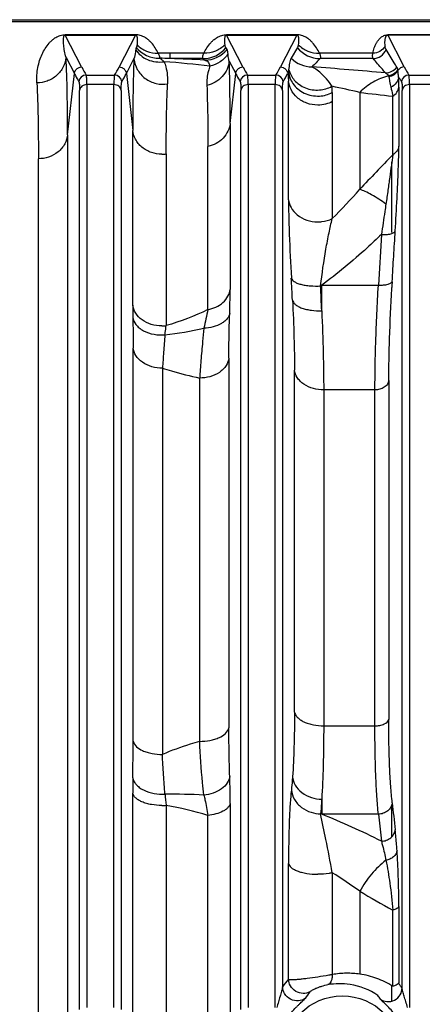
# Model space of a CAD drawing. Extents: x -3086 to 1181, y 8 to 2270.
# Tile 18 of 75: x -1721 to -1666, y 505 to 639. Entities that reach past the tile are written whole.
import ezdxf

# ---------------------------------------------------------------- set-up
doc = ezdxf.new("R2010")
doc.units = 0
doc.header["$LTSCALE"] = 65.395
doc.layers.get('0').update_dxf_attribs({"linetype": 'CONTINUOUS'})

msp = doc.modelspace()

# ---------------------------------------------------------------- linework, layer by layer
at = {"color": 6, "linetype": 'CONTINUOUS'}
msp.add_line((-1880.7, 638.75), (-1610.06, 638.75), dxfattribs=at)
at = {"color": 9, "linetype": 'CONTINUOUS'}
for p, q in [((-1880.7, 638.51), (-1610.06, 638.51)), ((-1712.61, 632.31), (-1714.86, 636.66)), ((-1705.26, 636.66), (-1707.5, 632.31)), ((-1690.61, 632.31), (-1692.86, 636.66)), ((-1683.26, 636.66), (-1685.5, 632.31)), ((-1668.61, 632.31), (-1670.86, 636.67)), ((-1692.78, 634.68), (-1692.93, 634.94)), ((-1683.18, 634.94), (-1684.03, 633.5)), ((-1714.74, 633.61), (-1713.6, 631.4)), ((-1700.56, 633.46), (-1700.56, 634.18)), ((-1695.94, 634.18), (-1700.56, 634.18)), ((-1696.04, 633.46), (-1700.56, 633.46)), ((-1695.84, 633.25), (-1696.04, 633.46)), ((-1672.89, 634.18), (-1680.17, 634.18)), ((-1672.86, 633.46), (-1680.08, 633.46)), ((-1706.51, 631.4), (-1705.48, 633.4)), ((-1692.49, 633.11), (-1691.6, 631.4)), ((-1714.53, 623.06), (-1713.6, 631.4)), ((-1711.99, 631.21), (-1708.12, 631.21)), ((-1706.51, 631.4), (-1705.65, 623.67)), ((-1692.36, 624.62), (-1691.6, 631.4)), ((-1689.99, 631.21), (-1686.12, 631.21)), ((-1684.4, 630.82), (-1684.45, 630.83)), ((-1684.39, 630.82), (-1684.44, 630.83)), ((-1667.99, 631.21), (-1664.12, 631.21)), ((-1711.9, 629.9), (-1711.9, 504.11)), ((-1708.21, 629.9), (-1711.9, 629.9)), ((-1708.21, 504.11), (-1708.21, 629.9)), ((-1689.9, 629.9), (-1689.9, 504.11)), ((-1686.21, 629.9), (-1689.9, 629.9)), ((-1686.21, 504.11), (-1686.21, 629.9)), ((-1684.4, 614.19), (-1684.4, 630.37)), ((-1669.35, 629.56), (-1669.35, 621.5)), ((-1667.9, 629.9), (-1667.9, 504.11)), ((-1664.21, 629.9), (-1667.9, 629.9)), ((-1712.9, 503.84), (-1712.9, 629.12)), ((-1707.22, 629.12), (-1707.22, 503.84)), ((-1690.9, 503.84), (-1690.9, 629.12)), ((-1685.22, 629.12), (-1685.22, 506.93)), ((-1674.68, 628.84), (-1674.68, 615.63)), ((-1670.19, 620.32), (-1670.19, 628.33)), ((-1668.9, 506.74), (-1668.9, 629.12)), ((-1678.43, 627.59), (-1678.43, 611.64)), ((-1692.36, 624.62), (-1692.36, 602)), ((-1714.53, 623.06), (-1714.53, 497.9)), ((-1705.65, 599.86), (-1705.65, 623.67)), ((-1695.39, 599.23), (-1695.39, 621.46)), ((-1701.08, 620.45), (-1701.08, 597.05)), ((-1718.51, 496.84), (-1718.51, 619.8)), ((-1671.73, 609.47), (-1672.14, 602.55)), ((-1680.02, 602.47), (-1679.87, 602.55)), ((-1679.87, 599.09), (-1679.87, 602.55)), ((-1679.87, 602.55), (-1672.14, 602.55)), ((-1670.31, 602.09), (-1670.3, 602.27)), ((-1705.58, 540.41), (-1705.58, 594)), ((-1692.53, 592.63), (-1692.53, 542.23)), ((-1701.6, 591.25), (-1701.6, 538.6)), ((-1683.58, 544.38), (-1683.58, 590.98)), ((-1696.51, 540.39), (-1696.51, 589.91)), ((-1670.72, 589.57), (-1670.72, 543.39)), ((-1679.6, 588.28), (-1679.6, 542.51)), ((-1672.61, 588.28), (-1679.6, 588.28)), ((-1672.61, 542.51), (-1672.61, 588.28)), ((-1679.6, 542.51), (-1672.61, 542.51)), ((-1705.65, 498.1), (-1705.65, 533.33)), ((-1701.08, 531.67), (-1701.08, 497.05)), ((-1692.36, 531.9), (-1692.36, 498.41)), ((-1679.87, 532.51), (-1679.87, 530.46)), ((-1695.39, 497.38), (-1695.39, 530.3)), ((-1679.87, 530.46), (-1680.02, 530.5)), ((-1672.14, 530.46), (-1679.87, 530.46)), ((-1684.4, 507.95), (-1684.4, 523.73)), ((-1678.43, 522.49), (-1678.43, 508.6)), ((-1674.68, 519.96), (-1674.68, 508.67)), ((-1670.19, 507.01), (-1670.19, 517.37)), ((-1669.35, 517.89), (-1669.35, 507.46))]:
    msp.add_line(p, q, dxfattribs=at)
at = {"color": 2, "linetype": 'CONTINUOUS'}
for p, q in [((-1714.86, 636.69), (-1714.86, 636.66)), ((-1705.26, 636.69), (-1714.86, 636.69)), ((-1714.86, 636.66), (-1705.26, 636.66)), ((-1705.26, 636.66), (-1705.26, 636.69)), ((-1692.86, 636.69), (-1692.86, 636.66)), ((-1683.26, 636.69), (-1692.86, 636.69)), ((-1692.86, 636.66), (-1683.26, 636.66)), ((-1683.26, 636.66), (-1683.26, 636.69)), ((-1670.86, 636.68), (-1670.86, 636.67)), ((-1661.25, 636.68), (-1670.86, 636.68)), ((-1670.86, 636.67), (-1661.25, 636.67)), ((-1684.39, 631.63), (-1684.51, 631.4)), ((-1684.51, 631.4), (-1684.4, 630.37)), ((-1670.31, 609.75), (-1670.31, 619.4)), ((-1670.31, 527.38), (-1670.31, 531.75)), ((-1672.14, 530.46), (-1671.73, 526.77)), ((-1670.31, 504.99), (-1670.31, 507.08))]:
    msp.add_line(p, q, dxfattribs=at)
at = {"color": 9, "linetype": 'CONTINUOUS'}
msp.add_circle((-1677.06, 497.63), 8.07, dxfattribs=at)
for centre, radius, start, end in [((-1702.04, 637.5), 4.01, 218.9476, 270.6217), ((-1696.05, 637.46), 4.01, 270.1722, 320.9772), ((-1680.07, 637.46), 4.01, 219.0228, 269.8282), ((-1700.58, 523.14), 111.04, 89.9894, 90.8197), ((-1705.02, 460.96), 172.56, 88.5171, 88.9945), ((-1714.11, 267.87), 365.84, 87.1368, 87.8764), ((-1695.85, 637.26), 4.01, 270.1734, 319.9628), ((-1681.19, 636.33), 4.01, 224.8411, 269.8205), ((-1672.86, 635.36), 1.9, 270.1482, 338.6872), ((-1695.85, 640.99), 18.87, 207.3924, 211.2374), ((-1723.9, 640.79), 18.46, 328.7192, 332.6505), ((-1712.97, 483.43), 150.05, 83.1679, 85.5569), ((-1673.85, 640.99), 18.87, 207.3924, 211.2374), ((-1701.9, 640.79), 18.46, 328.7192, 332.6505), ((-1739.09, -139.21), 773.7, 84.96247, 85.70913), ((-1671.16, 633.41), 1.9, 270.1721, 324.0104), ((-1668.61, 631.31), 1, 90.1516, 149.3248), ((-1651.85, 640.99), 18.87, 207.3924, 211.2374), ((-1711.99, 630.2), 1, 90.1631, 174.6337), ((-1708.13, 630.2), 1, 5.2778, 89.8361), ((-1723.43, 640.15), 19.04, 328.8447, 332.6625), ((-1689.99, 630.2), 1, 90.1631, 174.6337), ((-1686.13, 630.2), 1, 5.2778, 89.8361), ((-1701.43, 640.15), 19.04, 328.8447, 332.6625), ((-1689.67, 632.69), 5.38, 348.5631, 351.6916), ((-1652.48, 640.27), 19.29, 208.8291, 211.1571), ((-1667.99, 630.2), 1, 90.1631, 174.6337), ((-1718.07, 440.28), 193.49, 77.0419, 78.192), ((-1685.24, 628.85), 6.81, 359.7934, 6.9773), ((-1332.59, 627.6), 345.84, 179.798, 180.0022), ((-1604.29, 1219.94), 595.27, 263.20856, 263.64377), ((-1701.67, 624.82), 4.41, 269.9972, 277.7506), ((-1294.33, 255.67), 523.68, 135.8667, 136.5771), ((-1741.03, 674.05), 88.4, 315.0867, 318.6375), ((-2023.56, 583.99), 340.1, 2.7897, 3.2937), ((-1287.91, 580.81), 383, 176.6719, 176.7882), ((-2208.1, 577.1), 528.69, 2.3835, 2.7501), ((-1480.42, 551.3), 220.25, 167.4307, 168.1037), ((-1707.76, 650.49), 55.08, 276.7896, 282.3911), ((-1961.09, 540.41), 255.5, 358.8801, 359.9995), ((-1600.7, 533.41), 104.95, 178.9016, 180.044), ((-1700.47, 453.35), 79.84, 86.7468, 90.5573), ((-1603.54, 543.28), 98.22, 185.893, 186.7862), ((-1701.67, 540.15), 8.5, 269.9897, 274.0002), ((-1711.41, 476.24), 56.38, 73.5, 79.446), ((-1714.03, 444.14), 92.83, 62.8918, 68.4088), ((-1720.53, 455.9), 78.78, 54.4118, 57.6957), ((-1438.64, 923.36), 467.38, 239.6664, 240.3023), ((-1670.88, 496.25), 17.88, 139.092, 143.2917), ((-1668.82, 496.76), 15.83, 143.1983, 147.2374)]:
    msp.add_arc(centre, radius, start, end, dxfattribs=at)
at = {"color": 2, "linetype": 'CONTINUOUS'}
for centre, radius, start, end in [((-1301.83, 630.38), 382.57, 179.8131, 180.0007), ((-2110.59, 636.75), 441.56, 356.5222, 357.1003), ((-1628.92, 599.9), 76.73, 180.0301, 181.2836), ((-1701.67, 602.06), 5.04, 269.9959, 276.7626), ((-902.26, 616.05), 772.58, 186.24413, 186.51866), ((-1677.46, 498.02), 9.33, 81.0478, 99.6248), ((-1683.64, 496), 18.24, 36.0956, 38.3946), ((-1677.49, 497.82), 9.54, 56.3361, 81.0415), ((-1685.26, 496.75), 15.87, 32.3486, 34.6076)]:
    msp.add_arc(centre, radius, start, end, dxfattribs=at)
at = {"color": 9, "linetype": 'CONTINUOUS'}
for points, knots in [([(-1718.72, 630.14), (-1718.76, 630.84), (-1718.69, 631.88), (-1718.36, 633.18), (-1718.03, 634.05), (-1717.6, 634.85), (-1717.16, 635.45), (-1716.74, 635.89), (-1716.35, 636.21), (-1715.94, 636.46), (-1715.43, 636.64), (-1715.08, 636.69), (-1714.86, 636.69)], [0, 0, 0, 0, 0.252679, 0.368901, 0.479926, 0.587276, 0.693608, 0.748273, 0.806448, 0.874445, 0.9197, 1, 1, 1, 1]), ([(-1714.74, 633.61), (-1714.82, 633.89), (-1714.95, 634.45), (-1715.04, 635.13), (-1715.08, 635.64), (-1715.09, 635.95), (-1715.08, 636.19), (-1715.07, 636.33), (-1715.05, 636.44), (-1715.02, 636.53), (-1714.99, 636.59), (-1714.93, 636.65), (-1714.89, 636.66), (-1714.86, 636.66)], [0, 0, 0, 0, 0.277762, 0.532229, 0.651395, 0.765367, 0.82049, 0.874527, 0.901314, 0.92828, 0.956627, 0.973368, 1, 1, 1, 1]), ([(-1702.16, 634.17), (-1702.29, 634.43), (-1702.57, 634.93), (-1703, 635.51), (-1703.42, 635.93), (-1703.8, 636.23), (-1704.2, 636.47), (-1704.7, 636.65), (-1705.04, 636.69), (-1705.26, 636.69)], [0, 0, 0, 0, 0.204425, 0.407798, 0.512786, 0.624922, 0.756617, 0.844633, 1, 1, 1, 1]), ([(-1705.26, 636.66), (-1705.23, 636.66), (-1705.18, 636.65), (-1705.13, 636.6), (-1705.1, 636.53), (-1705.07, 636.45), (-1705.05, 636.35), (-1705.03, 636.21), (-1705.02, 635.98), (-1705.03, 635.69), (-1705.05, 635.46), (-1705.06, 635.34)], [0, 0, 0, 0, 0.057791, 0.094162, 0.155271, 0.213127, 0.27048, 0.385981, 0.503635, 0.746513, 1, 1, 1, 1]), ([(-1695.94, 634.18), (-1695.82, 634.44), (-1695.54, 634.94), (-1695.11, 635.51), (-1694.7, 635.93), (-1694.31, 636.23), (-1693.91, 636.47), (-1693.42, 636.65), (-1693.07, 636.69), (-1692.86, 636.69)], [0, 0, 0, 0, 0.204242, 0.407515, 0.512491, 0.624654, 0.756437, 0.844546, 1, 1, 1, 1]), ([(-1693.06, 635.34), (-1693.07, 635.46), (-1693.08, 635.7), (-1693.09, 635.99), (-1693.08, 636.21), (-1693.06, 636.35), (-1693.04, 636.45), (-1693.02, 636.53), (-1692.98, 636.6), (-1692.93, 636.65), (-1692.88, 636.66), (-1692.86, 636.66)], [0, 0, 0, 0, 0.25338, 0.496192, 0.61383, 0.729328, 0.786688, 0.844563, 0.905715, 0.942136, 1, 1, 1, 1]), ([(-1680.17, 634.18), (-1680.29, 634.44), (-1680.57, 634.94), (-1681.01, 635.51), (-1681.42, 635.93), (-1681.8, 636.23), (-1682.2, 636.47), (-1682.7, 636.65), (-1683.04, 636.69), (-1683.26, 636.69)], [0, 0, 0, 0, 0.204242, 0.407515, 0.512491, 0.624654, 0.756437, 0.844546, 1, 1, 1, 1]), ([(-1683.26, 636.66), (-1683.23, 636.66), (-1683.18, 636.65), (-1683.13, 636.6), (-1683.1, 636.53), (-1683.07, 636.45), (-1683.05, 636.35), (-1683.03, 636.21), (-1683.02, 635.99), (-1683.03, 635.7), (-1683.05, 635.46), (-1683.06, 635.34)], [0, 0, 0, 0, 0.057863, 0.094284, 0.155436, 0.213311, 0.270671, 0.38617, 0.503807, 0.746619, 1, 1, 1, 1]), ([(-1672.89, 634.18), (-1672.85, 634.43), (-1672.72, 634.91), (-1672.47, 635.48), (-1672.2, 635.9), (-1671.95, 636.2), (-1671.67, 636.44), (-1671.31, 636.63), (-1671.04, 636.68), (-1670.86, 636.68)], [0, 0, 0, 0, 0.219095, 0.430021, 0.535549, 0.645107, 0.768884, 0.848747, 1, 1, 1, 1]), ([(-1671.22, 635.15), (-1671.24, 635.28), (-1671.24, 635.49), (-1671.24, 635.76), (-1671.23, 635.96), (-1671.2, 636.15), (-1671.17, 636.31), (-1671.13, 636.43), (-1671.09, 636.52), (-1671.04, 636.59), (-1670.96, 636.65), (-1670.9, 636.67), (-1670.86, 636.67)], [0, 0, 0, 0, 0.25058, 0.370648, 0.487512, 0.601567, 0.713737, 0.769944, 0.827553, 0.89054, 0.929793, 1, 1, 1, 1]), ([(-1705.16, 634.98), (-1705.17, 634.96), (-1705.21, 634.85), (-1705.23, 634.74), (-1705.24, 634.65)], [0, 0, 0, 0, 0.224022, 1, 1, 1, 1]), ([(-1705.06, 635.34), (-1705.06, 635.3), (-1705.08, 635.18), (-1705.12, 635.06), (-1705.16, 634.98)], [0, 0, 0, 0, 0.270775, 1, 1, 1, 1]), ([(-1705.06, 635.34), (-1704.69, 634.96), (-1703.78, 634.35), (-1702.7, 634.16), (-1702.16, 634.17)], [0, 0, 0, 0, 0.494962, 1, 1, 1, 1]), ([(-1693.06, 635.34), (-1693.43, 634.97), (-1694.34, 634.36), (-1695.41, 634.17), (-1695.94, 634.18)], [0, 0, 0, 0, 0.497321, 1, 1, 1, 1]), ([(-1692.93, 634.94), (-1692.95, 634.97), (-1693.01, 635.1), (-1693.05, 635.24), (-1693.06, 635.34)], [0, 0, 0, 0, 0.22934, 1, 1, 1, 1]), ([(-1683.06, 635.34), (-1683.06, 635.3), (-1683.08, 635.17), (-1683.13, 635.03), (-1683.18, 634.94)], [0, 0, 0, 0, 0.273956, 1, 1, 1, 1]), ([(-1683.06, 635.34), (-1682.69, 634.97), (-1681.78, 634.36), (-1680.7, 634.17), (-1680.17, 634.18)], [0, 0, 0, 0, 0.495321, 1, 1, 1, 1]), ([(-1671.22, 635.15), (-1671.38, 634.86), (-1671.88, 634.35), (-1672.56, 634.18), (-1672.89, 634.18)], [0, 0, 0, 0, 0.497062, 1, 1, 1, 1]), ([(-1671.09, 634.67), (-1671.11, 634.7), (-1671.18, 634.85), (-1671.21, 635.01), (-1671.22, 635.15)], [0, 0, 0, 0, 0.208659, 1, 1, 1, 1]), ([(-1714.74, 633.61), (-1714.79, 633.16), (-1715.07, 632.23), (-1715.98, 631.07), (-1717.28, 630.31), (-1718.25, 630.14), (-1718.72, 630.14)], [0, 0, 0, 0, 0.236494, 0.493399, 0.754352, 1, 1, 1, 1]), ([(-1714.53, 623.06), (-1714.53, 624.99), (-1714.56, 628.5), (-1714.66, 632.02), (-1714.74, 633.61)], [0, 0, 0, 0, 0.547382, 1, 1, 1, 1]), ([(-1705.24, 634.65), (-1705.25, 634.55), (-1705.31, 634.13), (-1705.4, 633.71), (-1705.48, 633.4)], [0, 0, 0, 0, 0.236386, 1, 1, 1, 1]), ([(-1705.24, 634.65), (-1705.05, 634.37), (-1704.57, 633.84), (-1703.63, 633.26), (-1702.51, 632.96), (-1701.73, 632.97), (-1701.35, 633.03)], [0, 0, 0, 0, 0.228816, 0.477517, 0.738268, 1, 1, 1, 1]), ([(-1702.16, 634.17), (-1702.1, 634.04), (-1702.02, 633.82), (-1701.98, 633.58), (-1701.99, 633.49)], [0, 0, 0, 0, 0.632628, 1, 1, 1, 1]), ([(-1701.35, 633.03), (-1701.47, 633.13), (-1701.68, 633.29), (-1701.9, 633.44), (-1701.99, 633.49)], [0, 0, 0, 0, 0.598239, 1, 1, 1, 1]), ([(-1696.04, 633.46), (-1696.06, 633.49), (-1696.09, 633.57), (-1696.08, 633.83), (-1696.01, 634.03), (-1695.94, 634.18)], [0, 0, 0, 0, 0.143811, 0.3491, 1, 1, 1, 1]), ([(-1692.65, 634.11), (-1692.92, 633.68), (-1693.65, 632.92), (-1694.62, 632.52), (-1695.12, 632.42)], [0, 0, 0, 0, 0.496794, 1, 1, 1, 1]), ([(-1692.65, 634.11), (-1692.65, 634.17), (-1692.67, 634.36), (-1692.71, 634.56), (-1692.78, 634.68)], [0, 0, 0, 0, 0.298009, 1, 1, 1, 1]), ([(-1692.49, 633.11), (-1692.51, 633.2), (-1692.59, 633.52), (-1692.64, 633.86), (-1692.65, 634.11)], [0, 0, 0, 0, 0.255702, 1, 1, 1, 1]), ([(-1684.34, 631.92), (-1684.3, 632.22), (-1684.26, 632.65), (-1684.16, 633.19), (-1684.09, 633.41), (-1684.03, 633.5)], [0, 0, 0, 0, 0.569317, 0.798735, 1, 1, 1, 1]), ([(-1680.17, 634.18), (-1680.11, 634.03), (-1680.04, 633.83), (-1680.03, 633.57), (-1680.06, 633.49), (-1680.08, 633.46)], [0, 0, 0, 0, 0.6509, 0.856189, 1, 1, 1, 1]), ([(-1672.86, 633.46), (-1672.88, 633.49), (-1672.91, 633.57), (-1672.94, 633.82), (-1672.92, 634.03), (-1672.89, 634.18)], [0, 0, 0, 0, 0.148687, 0.360349, 1, 1, 1, 1]), ([(-1671.15, 631.5), (-1671.3, 631.66), (-1671.89, 632.3), (-1672.45, 632.96), (-1672.86, 633.46)], [0, 0, 0, 0, 0.255376, 1, 1, 1, 1]), ([(-1669.62, 632.29), (-1669.74, 632.49), (-1670.24, 633.28), (-1670.73, 634.07), (-1671.09, 634.67)], [0, 0, 0, 0, 0.251984, 1, 1, 1, 1]), ([(-1713.6, 631.4), (-1713.59, 631.52), (-1713.52, 631.77), (-1713.3, 632.06), (-1712.98, 632.26), (-1712.73, 632.31), (-1712.61, 632.31)], [0, 0, 0, 0, 0.249735, 0.499731, 0.749888, 1, 1, 1, 1]), ([(-1707.5, 632.31), (-1707.38, 632.31), (-1707.14, 632.26), (-1706.82, 632.06), (-1706.59, 631.77), (-1706.52, 631.52), (-1706.51, 631.4)], [0, 0, 0, 0, 0.250084, 0.50022, 0.750237, 1, 1, 1, 1]), ([(-1705.48, 633.4), (-1705.54, 631.91), (-1705.63, 628.67), (-1705.65, 625.43), (-1705.65, 623.67)], [0, 0, 0, 0, 0.459083, 1, 1, 1, 1]), ([(-1705.48, 633.4), (-1705.43, 632.9), (-1705.1, 631.88), (-1704.01, 630.66), (-1702.5, 629.96), (-1701.4, 629.92), (-1700.9, 629.99)], [0, 0, 0, 0, 0.233697, 0.492455, 0.756047, 1, 1, 1, 1]), ([(-1701.35, 633.03), (-1701.27, 632.81), (-1700.96, 631.82), (-1700.86, 630.78), (-1700.9, 629.99)], [0, 0, 0, 0, 0.233234, 1, 1, 1, 1]), ([(-1695.84, 633.25), (-1695.75, 633.23), (-1695.57, 633.17), (-1695.35, 632.99), (-1695.21, 632.73), (-1695.15, 632.53), (-1695.12, 632.42)], [0, 0, 0, 0, 0.242689, 0.469451, 0.711478, 1, 1, 1, 1]), ([(-1695.12, 632.42), (-1695.2, 632.21), (-1695.47, 631.36), (-1695.56, 630.45), (-1695.53, 629.79)], [0, 0, 0, 0, 0.254469, 1, 1, 1, 1]), ([(-1692.49, 633.11), (-1692.53, 632.73), (-1692.74, 631.96), (-1693.41, 630.94), (-1694.38, 630.18), (-1695.14, 629.88), (-1695.53, 629.79)], [0, 0, 0, 0, 0.238798, 0.492683, 0.750796, 1, 1, 1, 1]), ([(-1692.36, 624.62), (-1692.36, 625.41), (-1692.37, 628.24), (-1692.41, 631.07), (-1692.49, 633.11)], [0, 0, 0, 0, 0.276585, 1, 1, 1, 1]), ([(-1691.6, 631.4), (-1691.59, 631.52), (-1691.52, 631.77), (-1691.3, 632.06), (-1690.98, 632.26), (-1690.73, 632.31), (-1690.61, 632.31)], [0, 0, 0, 0, 0.249735, 0.499731, 0.749888, 1, 1, 1, 1]), ([(-1685.5, 632.31), (-1685.38, 632.31), (-1685.14, 632.26), (-1684.82, 632.06), (-1684.59, 631.77), (-1684.52, 631.52), (-1684.51, 631.4)], [0, 0, 0, 0, 0.250084, 0.50022, 0.750237, 1, 1, 1, 1]), ([(-1678.48, 629.68), (-1678.68, 630.03), (-1679.14, 630.66), (-1679.91, 631.41), (-1680.53, 631.89), (-1680.95, 632.17), (-1681.12, 632.28), (-1681.2, 632.32)], [0, 0, 0, 0, 0.321362, 0.602465, 0.838164, 0.931163, 1, 1, 1, 1]), ([(-1669.49, 631.92), (-1669.49, 631.96), (-1669.52, 632.08), (-1669.57, 632.21), (-1669.62, 632.29)], [0, 0, 0, 0, 0.278742, 1, 1, 1, 1]), ([(-1713.6, 631.4), (-1713.56, 631.31), (-1713.36, 630.94), (-1713.15, 630.57), (-1712.98, 630.3)], [0, 0, 0, 0, 0.246482, 1, 1, 1, 1]), ([(-1711.9, 629.9), (-1711.9, 630.07), (-1711.9, 630.37), (-1711.92, 630.76), (-1711.94, 631), (-1711.97, 631.14), (-1711.98, 631.19), (-1711.99, 631.21)], [0, 0, 0, 0, 0.385872, 0.682819, 0.887644, 0.955181, 1, 1, 1, 1]), ([(-1708.12, 631.21), (-1708.13, 631.19), (-1708.15, 631.14), (-1708.17, 631), (-1708.19, 630.76), (-1708.21, 630.37), (-1708.21, 630.07), (-1708.21, 629.9)], [0, 0, 0, 0, 0.044819, 0.112356, 0.31718, 0.614128, 1, 1, 1, 1]), ([(-1691.6, 631.4), (-1691.56, 631.31), (-1691.36, 630.94), (-1691.15, 630.57), (-1690.98, 630.3)], [0, 0, 0, 0, 0.246482, 1, 1, 1, 1]), ([(-1689.9, 629.9), (-1689.9, 630.07), (-1689.9, 630.37), (-1689.92, 630.76), (-1689.94, 631), (-1689.97, 631.14), (-1689.98, 631.19), (-1689.99, 631.21)], [0, 0, 0, 0, 0.385872, 0.682819, 0.887644, 0.955181, 1, 1, 1, 1]), ([(-1686.12, 631.21), (-1686.13, 631.19), (-1686.15, 631.14), (-1686.17, 631), (-1686.19, 630.76), (-1686.21, 630.37), (-1686.21, 630.07), (-1686.21, 629.9)], [0, 0, 0, 0, 0.044819, 0.112356, 0.31718, 0.614128, 1, 1, 1, 1]), ([(-1684.39, 631.63), (-1684.36, 631.36), (-1684.23, 630.8), (-1683.81, 629.99), (-1683.14, 629.26), (-1681.97, 628.52), (-1680.27, 628.19), (-1678.97, 628.54), (-1678.43, 628.82)], [0, 0, 0, 0, 0.105668, 0.223355, 0.352043, 0.488612, 0.761253, 1, 1, 1, 1]), ([(-1684.34, 631.92), (-1684.21, 631.41), (-1683.65, 630.36), (-1682.13, 629.3), (-1680.22, 629.03), (-1679, 629.39), (-1678.48, 629.68)], [0, 0, 0, 0, 0.220343, 0.479041, 0.751311, 1, 1, 1, 1]), ([(-1670.77, 631.09), (-1671.5, 630.91), (-1672.92, 630.32), (-1674.14, 629.38), (-1674.68, 628.84)], [0, 0, 0, 0, 0.493992, 1, 1, 1, 1]), ([(-1671.15, 631.5), (-1671.07, 631.47), (-1670.91, 631.35), (-1670.81, 631.18), (-1670.77, 631.09)], [0, 0, 0, 0, 0.479865, 1, 1, 1, 1]), ([(-1669.49, 631.92), (-1669.63, 631.7), (-1670.01, 631.32), (-1670.51, 631.13), (-1670.77, 631.09)], [0, 0, 0, 0, 0.501764, 1, 1, 1, 1]), ([(-1670.77, 631.09), (-1670.76, 631.08), (-1670.75, 631.03), (-1670.73, 630.98), (-1670.72, 630.95)], [0, 0, 0, 0, 0.238999, 1, 1, 1, 1]), ([(-1669.47, 631.82), (-1669.6, 631.6), (-1669.97, 631.21), (-1670.46, 631), (-1670.72, 630.95)], [0, 0, 0, 0, 0.498358, 1, 1, 1, 1]), ([(-1670.72, 630.95), (-1670.7, 630.86), (-1670.66, 630.66), (-1670.58, 630.19), (-1670.51, 629.8), (-1670.44, 629.54)], [0, 0, 0, 0, 0.191597, 0.421674, 1, 1, 1, 1]), ([(-1669.38, 630.97), (-1669.4, 631.13), (-1669.43, 631.41), (-1669.45, 631.69), (-1669.47, 631.82)], [0, 0, 0, 0, 0.555391, 1, 1, 1, 1]), ([(-1667.9, 629.9), (-1667.9, 630.07), (-1667.9, 630.37), (-1667.92, 630.76), (-1667.94, 631), (-1667.97, 631.14), (-1667.98, 631.19), (-1667.99, 631.21)], [0, 0, 0, 0, 0.385872, 0.682819, 0.887644, 0.955181, 1, 1, 1, 1]), ([(-1718.72, 630.14), (-1718.64, 628.58), (-1718.54, 625.13), (-1718.51, 621.69), (-1718.51, 619.8)], [0, 0, 0, 0, 0.452648, 1, 1, 1, 1]), ([(-1712.98, 630.3), (-1712.98, 630.28), (-1712.96, 630.24), (-1712.94, 630.11), (-1712.91, 629.89), (-1712.9, 629.54), (-1712.9, 629.27), (-1712.9, 629.12)], [0, 0, 0, 0, 0.045414, 0.113203, 0.317979, 0.614707, 1, 1, 1, 1]), ([(-1711.9, 629.9), (-1712.14, 629.9), (-1712.51, 629.79), (-1712.81, 629.44), (-1712.89, 629.22), (-1712.9, 629.12)], [0, 0, 0, 0, 0.518957, 0.77319, 1, 1, 1, 1]), ([(-1707.22, 629.12), (-1707.23, 629.22), (-1707.3, 629.44), (-1707.61, 629.79), (-1707.98, 629.9), (-1708.21, 629.9)], [0, 0, 0, 0, 0.22681, 0.481043, 1, 1, 1, 1]), ([(-1707.22, 629.12), (-1707.22, 629.27), (-1707.21, 629.54), (-1707.2, 629.89), (-1707.18, 630.11), (-1707.15, 630.24), (-1707.14, 630.28), (-1707.13, 630.3)], [0, 0, 0, 0, 0.385243, 0.681945, 0.886748, 0.954562, 1, 1, 1, 1]), ([(-1701.08, 620.45), (-1701.08, 622.17), (-1701.05, 625.35), (-1700.96, 628.53), (-1700.9, 629.99)], [0, 0, 0, 0, 0.540819, 1, 1, 1, 1]), ([(-1695.53, 629.79), (-1695.51, 629.17), (-1695.42, 626.4), (-1695.39, 623.62), (-1695.39, 621.46)], [0, 0, 0, 0, 0.223194, 1, 1, 1, 1]), ([(-1690.98, 630.3), (-1690.98, 630.28), (-1690.96, 630.24), (-1690.94, 630.11), (-1690.91, 629.89), (-1690.9, 629.54), (-1690.9, 629.27), (-1690.9, 629.12)], [0, 0, 0, 0, 0.045414, 0.113203, 0.317979, 0.614707, 1, 1, 1, 1]), ([(-1689.9, 629.9), (-1690.14, 629.9), (-1690.51, 629.79), (-1690.81, 629.44), (-1690.89, 629.22), (-1690.9, 629.12)], [0, 0, 0, 0, 0.518957, 0.77319, 1, 1, 1, 1]), ([(-1685.22, 629.12), (-1685.23, 629.22), (-1685.3, 629.44), (-1685.61, 629.79), (-1685.98, 629.9), (-1686.21, 629.9)], [0, 0, 0, 0, 0.22681, 0.481043, 1, 1, 1, 1]), ([(-1685.22, 629.12), (-1685.22, 629.27), (-1685.21, 629.54), (-1685.2, 629.89), (-1685.18, 630.11), (-1685.15, 630.24), (-1685.14, 630.28), (-1685.13, 630.3)], [0, 0, 0, 0, 0.385243, 0.681945, 0.886748, 0.954562, 1, 1, 1, 1]), ([(-1680.42, 627.11), (-1680.92, 627.11), (-1681.94, 627.29), (-1683.24, 628.05), (-1684.1, 629.14), (-1684.35, 629.98), (-1684.4, 630.37)], [0, 0, 0, 0, 0.271586, 0.541298, 0.7873, 1, 1, 1, 1]), ([(-1668.98, 630.3), (-1668.98, 630.28), (-1668.96, 630.24), (-1668.94, 630.11), (-1668.91, 629.89), (-1668.9, 629.54), (-1668.9, 629.27), (-1668.9, 629.12)], [0, 0, 0, 0, 0.04542, 0.113214, 0.317993, 0.614718, 1, 1, 1, 1]), ([(-1667.9, 629.9), (-1668.14, 629.9), (-1668.51, 629.79), (-1668.81, 629.44), (-1668.89, 629.22), (-1668.9, 629.12)], [0, 0, 0, 0, 0.518957, 0.77319, 1, 1, 1, 1]), ([(-1678.43, 627.59), (-1678.71, 627.44), (-1679.36, 627.2), (-1680.05, 627.11), (-1680.42, 627.11)], [0, 0, 0, 0, 0.471854, 1, 1, 1, 1]), ([(-1692.36, 624.62), (-1692.4, 624.26), (-1692.61, 623.52), (-1693.28, 622.55), (-1694.25, 621.83), (-1695.01, 621.55), (-1695.39, 621.46)], [0, 0, 0, 0, 0.234664, 0.486599, 0.746284, 1, 1, 1, 1]), ([(-1714.53, 623.06), (-1714.58, 622.63), (-1714.78, 621.98), (-1715.3, 621.23), (-1715.99, 620.54), (-1717.07, 619.95), (-1718.04, 619.8), (-1718.51, 619.8)], [0, 0, 0, 0, 0.230192, 0.355574, 0.485473, 0.74884, 1, 1, 1, 1]), ([(-1701.67, 620.41), (-1702.15, 620.41), (-1703.13, 620.57), (-1704.22, 621.17), (-1704.91, 621.87), (-1705.41, 622.61), (-1705.61, 623.26), (-1705.65, 623.67)], [0, 0, 0, 0, 0.25668, 0.521858, 0.65106, 0.774865, 1, 1, 1, 1]), ([(-1671.11, 613.62), (-1671.74, 614.08), (-1672.66, 614.69), (-1673.88, 615.32), (-1674.43, 615.55), (-1674.68, 615.63)], [0, 0, 0, 0, 0.568858, 0.803997, 1, 1, 1, 1]), ([(-1684.4, 614.19), (-1684.4, 613.47), (-1684.37, 611.91), (-1684.27, 608.36), (-1684.13, 605.52), (-1684.01, 603.53)], [0, 0, 0, 0, 0.201103, 0.439259, 1, 1, 1, 1]), ([(-1684.4, 614.19), (-1684.35, 613.82), (-1684.09, 613.04), (-1683.22, 612.04), (-1681.93, 611.36), (-1680.92, 611.2), (-1680.42, 611.2)], [0, 0, 0, 0, 0.203559, 0.445424, 0.719128, 1, 1, 1, 1]), ([(-1680.42, 611.2), (-1680.23, 611.2), (-1679.55, 611.24), (-1678.88, 611.42), (-1678.43, 611.64)], [0, 0, 0, 0, 0.272425, 1, 1, 1, 1]), ([(-1680.02, 602.47), (-1679.83, 604.14), (-1679.48, 606.56), (-1678.9, 609.61), (-1678.59, 610.99), (-1678.43, 611.64)], [0, 0, 0, 0, 0.543495, 0.785818, 1, 1, 1, 1]), ([(-1671.73, 609.47), (-1672.37, 608.85), (-1674.98, 606.42), (-1677.73, 604.14), (-1679.87, 602.55)], [0, 0, 0, 0, 0.249344, 1, 1, 1, 1]), ([(-1670.26, 603.04), (-1670.19, 604.2), (-1670.05, 606.5), (-1669.91, 608.81), (-1669.84, 609.96)], [0, 0, 0, 0, 0.5, 1, 1, 1, 1]), ([(-1684.01, 603.53), (-1683.97, 603.34), (-1683.69, 603.07), (-1683.22, 602.84), (-1682.71, 602.67), (-1682.1, 602.55), (-1681.19, 602.45), (-1680.49, 602.44), (-1680.02, 602.47)], [0, 0, 0, 0, 0.136712, 0.239506, 0.366285, 0.513538, 0.673808, 1, 1, 1, 1]), ([(-1670.25, 603.04), (-1670.28, 602.95), (-1670.41, 602.83), (-1670.63, 602.72), (-1670.98, 602.61), (-1671.49, 602.54), (-1671.92, 602.53), (-1672.14, 602.55)], [0, 0, 0, 0, 0.136278, 0.238979, 0.365755, 0.673242, 1, 1, 1, 1]), ([(-1695.39, 599.23), (-1695.02, 599.3), (-1694.28, 599.53), (-1693.31, 600.15), (-1692.62, 601), (-1692.4, 601.68), (-1692.36, 602)], [0, 0, 0, 0, 0.262479, 0.526163, 0.774507, 1, 1, 1, 1]), ([(-1692.42, 598.75), (-1692.41, 599.05), (-1692.38, 600.13), (-1692.36, 601.22), (-1692.36, 602)], [0, 0, 0, 0, 0.275712, 1, 1, 1, 1]), ([(-1672.61, 588.28), (-1672.61, 590.46), (-1672.51, 595.22), (-1672.29, 599.97), (-1672.14, 602.55)], [0, 0, 0, 0, 0.457301, 1, 1, 1, 1]), ([(-1670.72, 589.57), (-1670.72, 591.48), (-1670.63, 595.66), (-1670.43, 599.83), (-1670.31, 602.09)], [0, 0, 0, 0, 0.45863, 1, 1, 1, 1]), ([(-1683.85, 600.54), (-1683.77, 598.83), (-1683.64, 595.64), (-1683.58, 592.46), (-1683.58, 590.98)], [0, 0, 0, 0, 0.537532, 1, 1, 1, 1]), ([(-1683.85, 600.54), (-1683.83, 600.43), (-1683.74, 600.21), (-1683.47, 599.92), (-1683.07, 599.65), (-1682.55, 599.42), (-1681.94, 599.25), (-1681.04, 599.1), (-1680.34, 599.07), (-1679.87, 599.09)], [0, 0, 0, 0, 0.071636, 0.15799, 0.264235, 0.390474, 0.533922, 0.688225, 1, 1, 1, 1]), ([(-1692.42, 598.75), (-1692.46, 598.48), (-1692.66, 598.07), (-1693.1, 597.63), (-1693.72, 597.2), (-1694.69, 596.84), (-1695.52, 596.72), (-1695.94, 596.7)], [0, 0, 0, 0, 0.188233, 0.300742, 0.426139, 0.706889, 1, 1, 1, 1]), ([(-1692.53, 592.63), (-1692.53, 593.1), (-1692.52, 595.14), (-1692.47, 597.18), (-1692.42, 598.75)], [0, 0, 0, 0, 0.229588, 1, 1, 1, 1]), ([(-1679.87, 599.09), (-1679.79, 597.15), (-1679.66, 593.55), (-1679.6, 589.95), (-1679.6, 588.28)], [0, 0, 0, 0, 0.537432, 1, 1, 1, 1]), ([(-1705.63, 598.18), (-1705.63, 597.81), (-1705.6, 596.42), (-1705.58, 595.03), (-1705.58, 594)], [0, 0, 0, 0, 0.262705, 1, 1, 1, 1]), ([(-1695.94, 596.7), (-1696, 596.09), (-1696.15, 594.62), (-1696.34, 592.35), (-1696.46, 590.7), (-1696.51, 589.91)], [0, 0, 0, 0, 0.269514, 0.650341, 1, 1, 1, 1]), ([(-1701.25, 595.8), (-1701.31, 595.02), (-1701.43, 593.5), (-1701.54, 591.98), (-1701.6, 591.25)], [0, 0, 0, 0, 0.517112, 1, 1, 1, 1]), ([(-1701.6, 591.25), (-1702.08, 591.25), (-1703.04, 591.38), (-1704.32, 591.96), (-1705.24, 592.88), (-1705.54, 593.64), (-1705.58, 594)], [0, 0, 0, 0, 0.272142, 0.545723, 0.791698, 1, 1, 1, 1]), ([(-1692.53, 592.63), (-1692.58, 592.27), (-1692.8, 591.71), (-1693.31, 591.09), (-1694.01, 590.51), (-1695.1, 590.03), (-1696.04, 589.91), (-1696.51, 589.91)], [0, 0, 0, 0, 0.210446, 0.330301, 0.45883, 0.731448, 1, 1, 1, 1]), ([(-1701.6, 591.25), (-1701.2, 591.12), (-1699.52, 590.61), (-1697.81, 590.19), (-1696.51, 589.91)], [0, 0, 0, 0, 0.243815, 1, 1, 1, 1]), ([(-1679.6, 588.28), (-1680.07, 588.28), (-1681.02, 588.41), (-1682.11, 588.88), (-1682.81, 589.46), (-1683.32, 590.07), (-1683.54, 590.62), (-1683.58, 590.98)], [0, 0, 0, 0, 0.269931, 0.543201, 0.671603, 0.791033, 1, 1, 1, 1]), ([(-1670.72, 589.56), (-1670.74, 589.39), (-1670.89, 589.03), (-1671.33, 588.61), (-1671.94, 588.34), (-1672.39, 588.28), (-1672.61, 588.28)], [0, 0, 0, 0, 0.209013, 0.455841, 0.729502, 1, 1, 1, 1]), ([(-1683.58, 544.38), (-1683.58, 542.78), (-1683.62, 539.83), (-1683.75, 536.88), (-1683.85, 535.55)], [0, 0, 0, 0, 0.54508, 1, 1, 1, 1]), ([(-1683.58, 544.38), (-1683.56, 544.26), (-1683.46, 544), (-1683.19, 543.65), (-1682.79, 543.31), (-1682.28, 543.02), (-1681.67, 542.79), (-1680.77, 542.57), (-1680.07, 542.51), (-1679.6, 542.51)], [0, 0, 0, 0, 0.080359, 0.173832, 0.284143, 0.411052, 0.552013, 0.701474, 1, 1, 1, 1]), ([(-1696.51, 540.39), (-1696.04, 540.39), (-1695.35, 540.45), (-1694.45, 540.67), (-1693.47, 541.03), (-1692.65, 541.63), (-1692.53, 542.23)], [0, 0, 0, 0, 0.303556, 0.455512, 0.598714, 1, 1, 1, 1]), ([(-1692.42, 535.61), (-1692.44, 536.13), (-1692.5, 538.33), (-1692.53, 540.54), (-1692.53, 542.23)], [0, 0, 0, 0, 0.234169, 1, 1, 1, 1]), ([(-1679.6, 542.51), (-1679.6, 540.69), (-1679.64, 537.35), (-1679.77, 534.02), (-1679.87, 532.51)], [0, 0, 0, 0, 0.545024, 1, 1, 1, 1]), ([(-1672.61, 542.51), (-1672.39, 542.51), (-1672.06, 542.54), (-1671.63, 542.64), (-1671.16, 542.82), (-1670.78, 543.11), (-1670.72, 543.4)], [0, 0, 0, 0, 0.302854, 0.454399, 0.597269, 1, 1, 1, 1]), ([(-1672.14, 530.46), (-1672.23, 531.26), (-1672.37, 533.01), (-1672.56, 537.02), (-1672.61, 540.24), (-1672.61, 542.51)], [0, 0, 0, 0, 0.200294, 0.436138, 1, 1, 1, 1]), ([(-1670.25, 532.02), (-1670.34, 532.77), (-1670.48, 534.42), (-1670.68, 538.21), (-1670.72, 541.25), (-1670.72, 543.39)], [0, 0, 0, 0, 0.200257, 0.436109, 1, 1, 1, 1]), ([(-1705.58, 540.41), (-1705.47, 539.82), (-1704.66, 539.24), (-1703.69, 538.89), (-1702.78, 538.66), (-1702.08, 538.6), (-1701.6, 538.6)], [0, 0, 0, 0, 0.394169, 0.537483, 0.690756, 1, 1, 1, 1]), ([(-1696.51, 540.39), (-1696.95, 540.27), (-1698.68, 539.75), (-1700.37, 539.13), (-1701.6, 538.6)], [0, 0, 0, 0, 0.254044, 1, 1, 1, 1]), ([(-1695.94, 533.07), (-1696.01, 533.64), (-1696.27, 536.07), (-1696.42, 538.52), (-1696.51, 540.39)], [0, 0, 0, 0, 0.233384, 1, 1, 1, 1]), ([(-1701.25, 533.19), (-1701.31, 534.07), (-1701.4, 535.41), (-1701.52, 537.22), (-1701.58, 538.14), (-1701.6, 538.6)], [0, 0, 0, 0, 0.4888, 0.741583, 1, 1, 1, 1]), ([(-1692.42, 535.61), (-1692.46, 535.3), (-1692.73, 534.65), (-1693.53, 533.85), (-1694.65, 533.29), (-1695.51, 533.11), (-1695.94, 533.07)], [0, 0, 0, 0, 0.200456, 0.441818, 0.717365, 1, 1, 1, 1]), ([(-1692.36, 531.9), (-1692.36, 532.23), (-1692.36, 533.47), (-1692.38, 534.7), (-1692.42, 535.61)], [0, 0, 0, 0, 0.268609, 1, 1, 1, 1]), ([(-1683.85, 535.55), (-1683.87, 535.39), (-1683.91, 534.8), (-1683.97, 534.21), (-1684.01, 533.77)], [0, 0, 0, 0, 0.264771, 1, 1, 1, 1]), ([(-1683.85, 535.55), (-1683.81, 535.16), (-1683.52, 534.33), (-1682.59, 533.33), (-1681.31, 532.68), (-1680.35, 532.52), (-1679.87, 532.51)], [0, 0, 0, 0, 0.217105, 0.467797, 0.73811, 1, 1, 1, 1]), ([(-1705.63, 535.42), (-1705.61, 535.27), (-1705.5, 534.95), (-1705.2, 534.5), (-1704.75, 534.09), (-1703.94, 533.6), (-1702.75, 533.23), (-1701.74, 533.17), (-1701.25, 533.19)], [0, 0, 0, 0, 0.087594, 0.187607, 0.302882, 0.432802, 0.718936, 1, 1, 1, 1]), ([(-1701.67, 531.65), (-1702.15, 531.65), (-1702.86, 531.71), (-1703.76, 531.91), (-1704.37, 532.12), (-1704.88, 532.38), (-1705.36, 532.74), (-1705.6, 533.09), (-1705.65, 533.33)], [0, 0, 0, 0, 0.312674, 0.466472, 0.609157, 0.734852, 0.841309, 1, 1, 1, 1]), ([(-1695.94, 533.07), (-1695.89, 532.86), (-1695.68, 531.94), (-1695.51, 531.02), (-1695.39, 530.3)], [0, 0, 0, 0, 0.232115, 1, 1, 1, 1]), ([(-1684.01, 533.77), (-1684.08, 533.12), (-1684.2, 531.69), (-1684.36, 528.34), (-1684.4, 525.64), (-1684.4, 523.73)], [0, 0, 0, 0, 0.194801, 0.430317, 1, 1, 1, 1]), ([(-1684.01, 533.77), (-1683.97, 533.32), (-1683.66, 532.4), (-1682.67, 531.32), (-1681.39, 530.67), (-1680.46, 530.51), (-1680.02, 530.5)], [0, 0, 0, 0, 0.242833, 0.504192, 0.764162, 1, 1, 1, 1]), ([(-1692.36, 531.9), (-1692.4, 531.69), (-1692.59, 531.39), (-1692.96, 531.08), (-1693.5, 530.76), (-1694.32, 530.47), (-1695.02, 530.34), (-1695.39, 530.3)], [0, 0, 0, 0, 0.171954, 0.280374, 0.404562, 0.690963, 1, 1, 1, 1]), ([(-1679.87, 532.51), (-1679.88, 532.33), (-1679.93, 531.66), (-1679.98, 530.99), (-1680.02, 530.5)], [0, 0, 0, 0, 0.264837, 1, 1, 1, 1]), ([(-1678.43, 522.49), (-1678.7, 524), (-1679.21, 526.67), (-1679.77, 529.34), (-1680.02, 530.5)], [0, 0, 0, 0, 0.564278, 1, 1, 1, 1]), ([(-1669.6, 525.52), (-1669.61, 525.78), (-1669.68, 526.72), (-1669.77, 527.66), (-1669.84, 528.34)], [0, 0, 0, 0, 0.272808, 1, 1, 1, 1]), ([(-1671.73, 526.77), (-1671.68, 526.58), (-1671.44, 525.72), (-1671.25, 524.85), (-1671.11, 524.18)], [0, 0, 0, 0, 0.229566, 1, 1, 1, 1]), ([(-1669.6, 525.52), (-1669.61, 525.36), (-1669.73, 525.03), (-1670.08, 524.63), (-1670.56, 524.33), (-1670.93, 524.22), (-1671.11, 524.18)], [0, 0, 0, 0, 0.222327, 0.471467, 0.737532, 1, 1, 1, 1]), ([(-1669.35, 517.89), (-1669.35, 519.28), (-1669.39, 521.82), (-1669.52, 524.37), (-1669.6, 525.52)], [0, 0, 0, 0, 0.545877, 1, 1, 1, 1]), ([(-1684.4, 523.73), (-1684.35, 523.53), (-1684.11, 523.23), (-1683.68, 522.94), (-1683.19, 522.71), (-1682.59, 522.52), (-1681.66, 522.33), (-1680.92, 522.27), (-1680.42, 522.27)], [0, 0, 0, 0, 0.138098, 0.236649, 0.358291, 0.501575, 0.661533, 1, 1, 1, 1]), ([(-1671.11, 524.18), (-1671.83, 523.63), (-1673.16, 522.32), (-1674.22, 520.78), (-1674.68, 519.96)], [0, 0, 0, 0, 0.491697, 1, 1, 1, 1]), ([(-1671.11, 524.18), (-1670.9, 523.15), (-1670.53, 520.89), (-1670.28, 518.61), (-1670.19, 517.37)], [0, 0, 0, 0, 0.458972, 1, 1, 1, 1]), ([(-1678.43, 522.49), (-1678.57, 522.45), (-1679.22, 522.32), (-1679.89, 522.27), (-1680.42, 522.27)], [0, 0, 0, 0, 0.218853, 1, 1, 1, 1]), ([(-1669.35, 517.89), (-1669.37, 517.83), (-1669.45, 517.71), (-1669.64, 517.57), (-1669.89, 517.45), (-1670.09, 517.4), (-1670.19, 517.37)], [0, 0, 0, 0, 0.176755, 0.404107, 0.683888, 1, 1, 1, 1]), ([(-1680.42, 508.27), (-1680.9, 508.2), (-1681.6, 508.1), (-1682.5, 507.98), (-1683.08, 507.92), (-1683.56, 507.88), (-1683.95, 507.86), (-1684.2, 507.88), (-1684.33, 507.91), (-1684.38, 507.94), (-1684.4, 507.95)], [0, 0, 0, 0, 0.366195, 0.530665, 0.676026, 0.798328, 0.894284, 0.961415, 0.984002, 1, 1, 1, 1]), ([(-1681.49, 506.24), (-1681.77, 506.1), (-1682.43, 505.94), (-1683.45, 506.23), (-1684.2, 506.98), (-1684.38, 507.65), (-1684.4, 507.95)], [0, 0, 0, 0, 0.232755, 0.499369, 0.766446, 1, 1, 1, 1]), ([(-1678.43, 508.6), (-1678.58, 508.57), (-1679.24, 508.45), (-1679.91, 508.34), (-1680.42, 508.27)], [0, 0, 0, 0, 0.236319, 1, 1, 1, 1]), ([(-1681.49, 506.24), (-1681.48, 506.26), (-1681.45, 506.28), (-1681.37, 506.35), (-1681.21, 506.45), (-1680.96, 506.59), (-1680.64, 506.74), (-1680.27, 506.89), (-1679.73, 507.08), (-1679.3, 507.18), (-1679.02, 507.23)], [0, 0, 0, 0, 0.016659, 0.042619, 0.120317, 0.228309, 0.361677, 0.514947, 0.679689, 1, 1, 1, 1]), ([(-1668.17, 504.1), (-1668.24, 504.38), (-1668.39, 504.9), (-1668.61, 505.62), (-1668.79, 506.22), (-1668.88, 506.59), (-1668.9, 506.74)], [0, 0, 0, 0, 0.312569, 0.592241, 0.826951, 1, 1, 1, 1]), ([(-1670.13, 503.43), (-1670.31, 503.67), (-1670.6, 504), (-1670.99, 504.4), (-1671.24, 504.64), (-1671.46, 504.85), (-1671.64, 505.01), (-1671.77, 505.14), (-1671.84, 505.21), (-1671.86, 505.24)], [0, 0, 0, 0, 0.362599, 0.52305, 0.665518, 0.787079, 0.885012, 0.956829, 1, 1, 1, 1])]:
    msp.add_open_spline(points, degree=3, knots=knots, dxfattribs=at)
for points in [[(-1680.08, 633.46), (-1680.45, 633.08), (-1680.83, 632.7), (-1681.2, 632.32)], [(-1669.47, 631.82), (-1669.47, 631.85), (-1669.48, 631.89), (-1669.49, 631.92)], [(-1695.39, 599.23), (-1697.23, 598.36), (-1699.13, 597.62), (-1701.08, 597.05)]]:
    msp.add_open_spline(points, degree=3, dxfattribs=at)
at = {"color": 2, "linetype": 'CONTINUOUS'}
for points, knots in [([(-1669.38, 630.97), (-1669.41, 630.67), (-1669.65, 630.07), (-1670.16, 629.67), (-1670.44, 629.54)], [0, 0, 0, 0, 0.492845, 1, 1, 1, 1]), ([(-1669.35, 629.56), (-1669.35, 629.69), (-1669.36, 630.16), (-1669.36, 630.63), (-1669.38, 630.97)], [0, 0, 0, 0, 0.280015, 1, 1, 1, 1]), ([(-1670.44, 629.54), (-1670.42, 629.45), (-1670.32, 629.05), (-1670.24, 628.64), (-1670.19, 628.33)], [0, 0, 0, 0, 0.222554, 1, 1, 1, 1]), ([(-1670.19, 628.33), (-1669.97, 628.46), (-1669.57, 628.81), (-1669.38, 629.31), (-1669.35, 629.56)], [0, 0, 0, 0, 0.511826, 1, 1, 1, 1]), ([(-1669.35, 621.5), (-1669.38, 621.27), (-1669.58, 620.78), (-1669.97, 620.45), (-1670.19, 620.32)], [0, 0, 0, 0, 0.483683, 1, 1, 1, 1]), ([(-1669.6, 614.41), (-1669.53, 615.73), (-1669.44, 617.61), (-1669.37, 619.97), (-1669.35, 621.02), (-1669.35, 621.5)], [0, 0, 0, 0, 0.555979, 0.796561, 1, 1, 1, 1]), ([(-1670.19, 620.32), (-1670.25, 619.85), (-1670.38, 618.84), (-1670.6, 617.24), (-1670.84, 615.48), (-1671.02, 614.25), (-1671.11, 613.62)], [0, 0, 0, 0, 0.209225, 0.4516, 0.717242, 1, 1, 1, 1]), ([(-1671.11, 613.62), (-1671.16, 613.29), (-1671.37, 611.9), (-1671.57, 610.52), (-1671.73, 609.47)], [0, 0, 0, 0, 0.243226, 1, 1, 1, 1]), ([(-1671.73, 609.47), (-1671.5, 609.46), (-1671.07, 609.46), (-1670.56, 609.53), (-1670.22, 609.64), (-1670, 609.74), (-1669.87, 609.87), (-1669.84, 609.96)], [0, 0, 0, 0, 0.33865, 0.634696, 0.756607, 0.857709, 1, 1, 1, 1]), ([(-1701.67, 597.01), (-1702.16, 597.01), (-1703.11, 597.15), (-1704.37, 597.75), (-1705.3, 598.67), (-1705.6, 599.47), (-1705.65, 599.86)], [0, 0, 0, 0, 0.274293, 0.535711, 0.776769, 1, 1, 1, 1]), ([(-1705.63, 598.18), (-1705.58, 597.83), (-1705.33, 597.29), (-1704.76, 596.72), (-1703.96, 596.19), (-1702.76, 595.81), (-1701.74, 595.76), (-1701.25, 595.8)], [0, 0, 0, 0, 0.195827, 0.312778, 0.44219, 0.723502, 1, 1, 1, 1]), ([(-1701.25, 595.8), (-1701.24, 595.91), (-1701.19, 596.33), (-1701.13, 596.74), (-1701.08, 597.05)], [0, 0, 0, 0, 0.265332, 1, 1, 1, 1]), ([(-1670.25, 532.02), (-1670.27, 531.82), (-1670.41, 531.4), (-1670.84, 530.89), (-1671.46, 530.55), (-1671.92, 530.46), (-1672.14, 530.46)], [0, 0, 0, 0, 0.224903, 0.478547, 0.745322, 1, 1, 1, 1]), ([(-1671.73, 526.77), (-1671.51, 526.78), (-1671.04, 526.87), (-1670.43, 527.2), (-1669.99, 527.72), (-1669.86, 528.14), (-1669.84, 528.34)], [0, 0, 0, 0, 0.254595, 0.521418, 0.775126, 1, 1, 1, 1]), ([(-1674.68, 508.67), (-1674.98, 508.71), (-1675.59, 508.77), (-1676.52, 508.79), (-1677.47, 508.74), (-1678.11, 508.65), (-1678.43, 508.6)], [0, 0, 0, 0, 0.241189, 0.487915, 0.740735, 1, 1, 1, 1]), ([(-1670.19, 507.01), (-1670.87, 507.44), (-1672.32, 508.16), (-1673.89, 508.55), (-1674.68, 508.67)], [0, 0, 0, 0, 0.498412, 1, 1, 1, 1]), ([(-1678.43, 508.6), (-1678.43, 508.41), (-1678.46, 508.08), (-1678.59, 507.66), (-1678.77, 507.36), (-1678.94, 507.25), (-1679.02, 507.23)], [0, 0, 0, 0, 0.344452, 0.628542, 0.841671, 1, 1, 1, 1]), ([(-1669.44, 507.33), (-1669.52, 507.25), (-1669.77, 507.12), (-1670.03, 507.05), (-1670.19, 507.01)], [0, 0, 0, 0, 0.418149, 1, 1, 1, 1]), ([(-1669.35, 507.46), (-1669.36, 507.46), (-1669.37, 507.42), (-1669.39, 507.39), (-1669.4, 507.37)], [0, 0, 0, 0, 0.235351, 1, 1, 1, 1]), ([(-1669.34, 507.33), (-1669.34, 507.33), (-1669.35, 507.35), (-1669.35, 507.39), (-1669.35, 507.43), (-1669.35, 507.46)], [0, 0, 0, 0, 0.117386, 0.330677, 1, 1, 1, 1]), ([(-1685.22, 506.93), (-1685.23, 506.84), (-1685.26, 506.63), (-1685.38, 506.2), (-1685.56, 505.62), (-1685.78, 504.88), (-1685.92, 504.37), (-1685.99, 504.1)], [0, 0, 0, 0, 0.09842, 0.210122, 0.457374, 0.723367, 1, 1, 1, 1]), ([(-1682.13, 505.33), (-1682.4, 505.15), (-1683.08, 504.92), (-1684.18, 505.14), (-1685, 505.91), (-1685.2, 506.61), (-1685.22, 506.93)], [0, 0, 0, 0, 0.230685, 0.499304, 0.768456, 1, 1, 1, 1]), ([(-1671.86, 505.24), (-1671.6, 505.07), (-1670.95, 504.83), (-1669.89, 505.03), (-1669.11, 505.77), (-1668.91, 506.44), (-1668.9, 506.74)], [0, 0, 0, 0, 0.23035, 0.499298, 0.768786, 1, 1, 1, 1]), ([(-1684, 503.41), (-1683.8, 503.67), (-1683.49, 504.02), (-1683.07, 504.44), (-1682.79, 504.71), (-1682.55, 504.92), (-1682.36, 505.09), (-1682.22, 505.22), (-1682.15, 505.29), (-1682.13, 505.33)], [0, 0, 0, 0, 0.363935, 0.524977, 0.667686, 0.789133, 0.886612, 0.957638, 1, 1, 1, 1])]:
    msp.add_open_spline(points, degree=3, knots=knots, dxfattribs=at)
msp.add_open_spline([(-1669.4, 507.37), (-1669.41, 507.36), (-1669.43, 507.34), (-1669.44, 507.33)], degree=3, dxfattribs=at)

doc.saveas('drawing.dxf')
